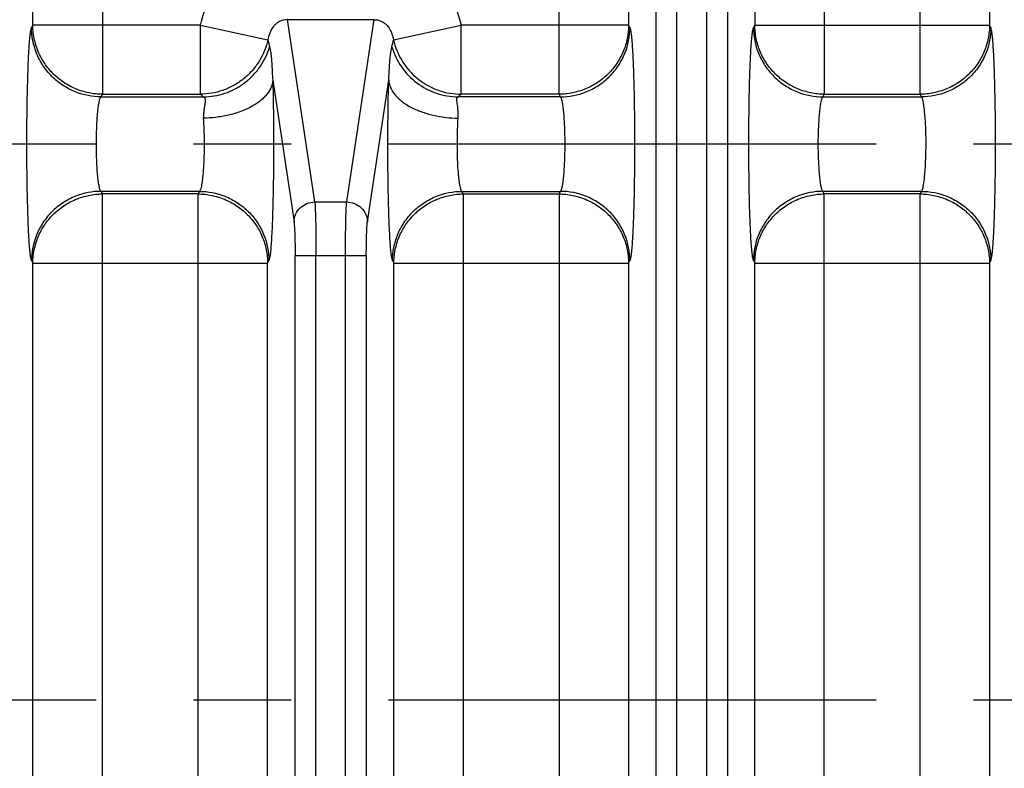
# Model space of a CAD drawing. Header units: inches. Extents: x 0 to 34, y 0 to 22.
# Tile 33 of 57: x 17.3 to 18.7, y 11 to 12. Entities that reach past the tile are written whole.
import ezdxf

# ---------------------------------------------------------------- set-up
doc = ezdxf.new("R2010")
doc.units = ezdxf.units.IN
doc.header["$LTSCALE"] = 1.87
doc.header["$MEASUREMENT"] = 0
doc.linetypes.add('CENTER', pattern=[0.6, 0.375, -0.075, 0.075, -0.075])
doc.layers.get('0').update_dxf_attribs({"linetype": 'CONTINUOUS'})
doc.layers.add('DEFAULT_1', color=7, linetype='CENTER')
doc.layers.add('DETAIL', color=7, linetype='CONTINUOUS')
doc.styles.get("Standard").update_dxf_attribs({"font": 'txt', "width": 0.8})
doc.dimstyles.get("Standard").update_dxf_attribs({"dimtxt": 0.125, "dimasz": 0.18, "dimexe": 0.125, "dimexo": 0.0625, "dimgap": 0.09, "dimtad": 0, "dimtih": 1, "dimtoh": 1, "dimdec": 3, "dimzin": 4, "dimdsep": 46, "dimtxsty": 'STANDARD', "dimblk": '_FILLED', "dimblk1": '_FILLED', "dimblk2": '_FILLED', "dimcen": 0.09, "dimadec": 0, "dimazin": 0, "dimtol": 1, "dimtp": 0.01, "dimtm": 0.01, "dimtfac": 1, "dimtdec": 3, "dimtofl": 0, "dimtmove": 0, "dimatfit": 3, "dimldrblk": '_FILLED', "dimfxl": 1, "dimtolj": 1, "dimtzin": 4, "dimarcsym": 0})

# ---------------------------------------------------------------- blocks, each defined once
blk = doc.blocks.new('_FILLED')
at = {"color": 0, "linetype": 'BYBLOCK'}
blk.add_solid([(0, 0), (-1, 0.1736), (-1, -0.1736)], dxfattribs=at)

msp = doc.modelspace()

# ---------------------------------------------------------------- linework, layer by layer
at = {"color": 7, "linetype": 'CONTINUOUS'}
for p, q in [((17.3309, 12.0301), (17.3309, 12.7167)), ((17.4308, 12.7167), (17.4308, 11.9305)), ((18.6071, 11.9305), (18.6071, 12.7167)), ((18.707, 12.7167), (18.707, 12.0301)), ((18.2273, 9.8209), (18.2273, 12.2966)), ((18.2572, 9.8209), (18.2572, 12.2966)), ((18.2998, 12.2966), (18.2998, 9.8209)), ((18.3298, 12.2966), (18.3298, 9.8209)), ((18.1877, 12.2792), (18.1877, 12.0301)), ((18.3693, 12.2791), (18.3693, 12.0301)), ((18.0878, 11.9305), (18.0878, 12.2534)), ((18.4692, 12.2534), (18.4692, 11.9305)), ((17.3309, 12.0301), (17.329, 12.0263)), ((17.5719, 12.0301), (17.3309, 12.0301)), ((17.5719, 11.9305), (17.5719, 12.0301)), ((17.5719, 12.0301), (17.669, 12.0087)), ((17.6971, 12.0378), (17.8215, 12.0378)), ((17.7364, 11.7755), (17.6971, 12.0378)), ((17.8215, 12.0378), (17.7821, 11.7755)), ((17.8496, 12.0087), (17.9467, 12.0301)), ((18.1877, 12.0301), (17.9467, 12.0301)), ((17.9467, 11.9305), (17.9467, 12.0301)), ((18.1896, 12.0263), (18.1877, 12.0301)), ((18.3693, 12.0301), (18.3674, 12.0263)), ((18.3693, 12.0301), (18.707, 12.0301)), ((18.7089, 12.0263), (18.707, 12.0301)), ((17.6713, 11.9986), (17.673, 11.99)), ((17.8456, 11.9903), (17.8473, 11.9986)), ((17.6759, 11.9506), (17.7065, 11.7467)), ((17.8121, 11.7467), (17.8427, 11.9506)), ((17.4289, 11.9267), (17.4308, 11.9305)), ((17.4289, 11.9267), (17.576, 11.9267)), ((17.4308, 11.9305), (17.5719, 11.9305)), ((17.576, 11.9267), (17.5719, 11.9305)), ((17.9426, 11.9267), (17.9467, 11.9305)), ((18.0897, 11.9267), (17.9426, 11.9267)), ((18.0878, 11.9305), (17.9467, 11.9305)), ((18.0897, 11.9267), (18.0878, 11.9305)), ((18.4692, 11.9305), (18.4673, 11.9267)), ((18.4673, 11.9267), (18.6089, 11.9267)), ((18.4692, 11.9305), (18.6071, 11.9305)), ((18.6089, 11.9267), (18.6071, 11.9305)), ((17.5705, 11.7908), (17.4289, 11.7908)), ((17.4289, 11.7908), (17.4308, 11.787)), ((17.4308, 10.3305), (17.4308, 11.787)), ((17.5686, 11.787), (17.4308, 11.787)), ((17.5686, 11.787), (17.5705, 11.7908)), ((17.5686, 10.3305), (17.5686, 11.787)), ((17.9481, 11.7908), (18.0897, 11.7908)), ((17.95, 11.787), (17.9481, 11.7908)), ((17.95, 11.787), (18.0878, 11.787)), ((17.95, 11.787), (17.95, 10.3305)), ((18.0878, 11.787), (18.0897, 11.7908)), ((18.0878, 11.787), (18.0878, 10.3305)), ((18.6089, 11.7908), (18.4673, 11.7908)), ((18.4673, 11.7908), (18.4692, 11.787)), ((18.6071, 11.787), (18.4692, 11.787)), ((18.4692, 10.3305), (18.4692, 11.787)), ((18.6071, 11.787), (18.6089, 11.7908)), ((18.6071, 10.3305), (18.6071, 11.787)), ((17.7364, 11.7755), (17.7821, 11.7755)), ((17.708, 10.4188), (17.708, 11.6987)), ((17.708, 11.6987), (17.8105, 11.6987)), ((17.738, 10.4188), (17.738, 11.6987)), ((17.7806, 10.4188), (17.7806, 11.6987)), ((17.8105, 11.6987), (17.8105, 10.4188)), ((17.329, 11.6912), (17.3309, 11.6874)), ((17.3309, 10.4301), (17.3309, 11.6874)), ((17.3309, 11.6874), (17.6685, 11.6874)), ((17.6685, 11.6874), (17.6704, 11.6912)), ((17.6685, 10.4301), (17.6685, 11.6874)), ((17.8482, 11.6912), (17.8501, 11.6874)), ((17.8501, 10.4301), (17.8501, 11.6874)), ((17.8501, 11.6874), (18.1877, 11.6874)), ((18.1877, 11.6874), (18.1896, 11.6912)), ((18.1877, 11.6874), (18.1877, 10.4301)), ((18.3674, 11.6912), (18.3693, 11.6874)), ((18.3693, 11.6874), (18.707, 11.6874)), ((18.3693, 10.4301), (18.3693, 11.6874)), ((18.707, 11.6874), (18.7089, 11.6912)), ((18.707, 11.6874), (18.707, 10.4301))]:
    msp.add_line(p, q, dxfattribs=at)
for centre, start, end in [((18.4213, 12.1778), 192.6636, 193.4341), ((17.0973, 12.1778), 346.5658, 347.3363)]:
    msp.add_arc(centre, 0.7711, start, end, dxfattribs=at)
for points, knots in [([(17.5719, 12.0301), (17.5752, 12.0443), (17.5858, 12.0721), (17.6147, 12.106), (17.6531, 12.1286), (17.6826, 12.1337), (17.6971, 12.1338)], [0, 0, 0, 0, 0.250074, 0.500095, 0.750066, 1, 1, 1, 1]), ([(17.8847, 12.1165), (17.8926, 12.1119), (17.9074, 12.101), (17.9226, 12.0838), (17.9323, 12.0684), (17.9404, 12.052), (17.9446, 12.039), (17.9467, 12.0301)], [0, 0, 0, 0, 0.25009, 0.500022, 0.625084, 0.750191, 1, 1, 1, 1]), ([(17.329, 11.6912), (17.3288, 11.6915), (17.3286, 11.6922), (17.3281, 11.6941), (17.3275, 11.6972), (17.3269, 11.7021), (17.3263, 11.7083), (17.3257, 11.7158), (17.3252, 11.7245), (17.3246, 11.7344), (17.324, 11.7497), (17.3233, 11.7709), (17.3227, 11.7984), (17.3223, 11.8281), (17.3222, 11.8587), (17.3223, 11.8894), (17.3227, 11.919), (17.3233, 11.9466), (17.324, 11.9678), (17.3246, 11.9831), (17.3252, 11.993), (17.3257, 12.0017), (17.3263, 12.0092), (17.3269, 12.0154), (17.3275, 12.0203), (17.3281, 12.0234), (17.3286, 12.0253), (17.3288, 12.026), (17.329, 12.0263)], [0, 0, 0, 0, 0.002868, 0.006682, 0.017233, 0.031754, 0.050298, 0.072777, 0.098949, 0.128562, 0.161357, 0.235303, 0.318315, 0.407564, 0.499979, 0.592395, 0.681645, 0.76466, 0.838609, 0.871407, 0.901023, 0.927198, 0.949679, 0.968225, 0.982749, 0.993306, 0.997126, 1, 1, 1, 1]), ([(17.4289, 11.9267), (17.4164, 11.9267), (17.397, 11.9305), (17.3738, 11.9426), (17.3578, 11.9555), (17.3449, 11.9714), (17.3328, 11.9945), (17.329, 12.0139), (17.329, 12.0263)], [0, 0, 0, 0, 0.239724, 0.368828, 0.500468, 0.632029, 0.760919, 1, 1, 1, 1]), ([(17.4308, 11.9305), (17.4243, 11.9305), (17.4112, 11.9319), (17.3924, 11.9376), (17.375, 11.9469), (17.3598, 11.9594), (17.3473, 11.9745), (17.338, 11.9918), (17.3322, 12.0106), (17.3309, 12.0236), (17.3309, 12.0301)], [0, 0, 0, 0, 0.124969, 0.250224, 0.375349, 0.500456, 0.625494, 0.750422, 0.87538, 1, 1, 1, 1]), ([(17.6971, 12.0378), (17.6931, 12.0379), (17.687, 12.0365), (17.6806, 12.032), (17.6755, 12.0266), (17.6712, 12.0188), (17.6695, 12.0121), (17.669, 12.0087)], [0, 0, 0, 0, 0.27262, 0.404295, 0.530812, 0.770483, 1, 1, 1, 1]), ([(17.8215, 12.0378), (17.8231, 12.0378), (17.8266, 12.0376), (17.8315, 12.036), (17.8361, 12.0334), (17.8417, 12.0286), (17.8469, 12.0203), (17.849, 12.0127), (17.8496, 12.0087)], [0, 0, 0, 0, 0.115324, 0.231088, 0.349089, 0.47054, 0.726373, 1, 1, 1, 1]), ([(18.1877, 12.0301), (18.1877, 12.0236), (18.1864, 12.0106), (18.1806, 11.9918), (18.1713, 11.9745), (18.1588, 11.9594), (18.1436, 11.9469), (18.1262, 11.9376), (18.1074, 11.9319), (18.0943, 11.9305), (18.0878, 11.9305)], [0, 0, 0, 0, 0.12462, 0.249578, 0.374506, 0.499544, 0.624651, 0.749776, 0.875031, 1, 1, 1, 1]), ([(18.0897, 11.9267), (18.1022, 11.9267), (18.1216, 11.9305), (18.1447, 11.9426), (18.1607, 11.9555), (18.1737, 11.9714), (18.1858, 11.9945), (18.1896, 12.0139), (18.1896, 12.0263)], [0, 0, 0, 0, 0.239724, 0.368829, 0.500468, 0.63203, 0.76092, 1, 1, 1, 1]), ([(18.1896, 12.0263), (18.1898, 12.026), (18.19, 12.0253), (18.1905, 12.0234), (18.1911, 12.0203), (18.1917, 12.0154), (18.1923, 12.0092), (18.1929, 12.0017), (18.1934, 11.993), (18.1939, 11.9831), (18.1946, 11.9678), (18.1953, 11.9466), (18.1959, 11.919), (18.1962, 11.8894), (18.1964, 11.8587), (18.1962, 11.8281), (18.1959, 11.7984), (18.1953, 11.7709), (18.1946, 11.7497), (18.1939, 11.7344), (18.1934, 11.7245), (18.1929, 11.7158), (18.1923, 11.7083), (18.1917, 11.7021), (18.1911, 11.6972), (18.1905, 11.6941), (18.19, 11.6922), (18.1898, 11.6915), (18.1896, 11.6912)], [0, 0, 0, 0, 0.002873, 0.006691, 0.017245, 0.031767, 0.050312, 0.072793, 0.098968, 0.128585, 0.161383, 0.235333, 0.318347, 0.407598, 0.500014, 0.592429, 0.681678, 0.76469, 0.838635, 0.87143, 0.901043, 0.927215, 0.949693, 0.968238, 0.982761, 0.993315, 0.997131, 1, 1, 1, 1]), ([(18.3674, 11.6912), (18.3673, 11.6915), (18.367, 11.6922), (18.3665, 11.6941), (18.366, 11.6972), (18.3654, 11.7021), (18.3648, 11.7083), (18.3642, 11.7158), (18.3636, 11.7245), (18.3631, 11.7344), (18.3624, 11.7497), (18.3617, 11.7709), (18.3612, 11.7984), (18.3608, 11.8281), (18.3607, 11.8587), (18.3608, 11.8894), (18.3612, 11.919), (18.3617, 11.9466), (18.3624, 11.9678), (18.3631, 11.9831), (18.3636, 11.993), (18.3642, 12.0017), (18.3648, 12.0092), (18.3654, 12.0154), (18.366, 12.0203), (18.3665, 12.0234), (18.367, 12.0253), (18.3673, 12.026), (18.3674, 12.0263)], [0, 0, 0, 0, 0.002868, 0.006682, 0.017233, 0.031754, 0.050298, 0.072777, 0.098949, 0.128562, 0.161357, 0.235303, 0.318315, 0.407564, 0.499979, 0.592395, 0.681645, 0.76466, 0.838609, 0.871407, 0.901023, 0.927198, 0.949679, 0.968225, 0.982749, 0.993306, 0.997126, 1, 1, 1, 1]), ([(18.3674, 12.0263), (18.3675, 12.0139), (18.3712, 11.9945), (18.3834, 11.9714), (18.3963, 11.9555), (18.4123, 11.9426), (18.4355, 11.9305), (18.4549, 11.9267), (18.4673, 11.9267)], [0, 0, 0, 0, 0.239081, 0.367971, 0.499532, 0.631172, 0.760276, 1, 1, 1, 1]), ([(18.4692, 11.9305), (18.4627, 11.9305), (18.4496, 11.9319), (18.4308, 11.9376), (18.4135, 11.9469), (18.3983, 11.9594), (18.3858, 11.9745), (18.3764, 11.9918), (18.3707, 12.0106), (18.3693, 12.0236), (18.3693, 12.0301)], [0, 0, 0, 0, 0.124969, 0.250224, 0.375349, 0.500456, 0.625494, 0.750422, 0.87538, 1, 1, 1, 1]), ([(18.707, 12.0301), (18.7069, 12.0236), (18.7056, 12.0106), (18.6998, 11.9918), (18.6905, 11.9745), (18.678, 11.9594), (18.6628, 11.9469), (18.6454, 11.9376), (18.6266, 11.9319), (18.6136, 11.9305), (18.6071, 11.9305)], [0, 0, 0, 0, 0.12462, 0.249578, 0.374506, 0.499544, 0.624651, 0.749776, 0.875031, 1, 1, 1, 1]), ([(18.7089, 12.0263), (18.7088, 12.0139), (18.7051, 11.9945), (18.6929, 11.9714), (18.68, 11.9555), (18.664, 11.9426), (18.6408, 11.9305), (18.6214, 11.9267), (18.6089, 11.9267)], [0, 0, 0, 0, 0.23908, 0.36797, 0.499532, 0.631171, 0.760276, 1, 1, 1, 1]), ([(18.7089, 11.6912), (18.709, 11.6915), (18.7092, 11.6922), (18.7097, 11.6941), (18.7103, 11.6973), (18.7109, 11.7021), (18.7115, 11.7083), (18.7121, 11.7158), (18.7127, 11.7245), (18.7132, 11.7344), (18.7138, 11.7497), (18.7145, 11.7709), (18.7151, 11.7984), (18.7155, 11.8281), (18.7156, 11.8587), (18.7155, 11.8894), (18.7151, 11.919), (18.7145, 11.9466), (18.7138, 11.9678), (18.7132, 11.9831), (18.7127, 11.993), (18.7121, 12.0017), (18.7115, 12.0092), (18.7109, 12.0154), (18.7103, 12.0202), (18.7097, 12.0234), (18.7092, 12.0253), (18.709, 12.026), (18.7089, 12.0263)], [0, 0, 0, 0, 0.002891, 0.006718, 0.017272, 0.031779, 0.050309, 0.072785, 0.098961, 0.128581, 0.161379, 0.235325, 0.318334, 0.407581, 0.499993, 0.592406, 0.681654, 0.764665, 0.838613, 0.871414, 0.901036, 0.927214, 0.949691, 0.968222, 0.98273, 0.993283, 0.99711, 1, 1, 1, 1]), ([(17.669, 12.0087), (17.6666, 11.9982), (17.6602, 11.9825), (17.6469, 11.9644), (17.6343, 11.9523), (17.6198, 11.9426), (17.5994, 11.9335), (17.5827, 11.9306), (17.5719, 11.9305)], [0, 0, 0, 0, 0.242308, 0.370332, 0.500253, 0.630134, 0.758049, 1, 1, 1, 1]), ([(17.576, 11.9267), (17.5864, 11.9268), (17.6024, 11.9295), (17.622, 11.9379), (17.636, 11.9468), (17.6482, 11.9578), (17.6616, 11.9744), (17.6684, 11.9888), (17.6713, 11.9986)], [0, 0, 0, 0, 0.244566, 0.372705, 0.502294, 0.631561, 0.758792, 1, 1, 1, 1]), ([(17.8473, 11.9987), (17.8503, 11.9885), (17.8597, 11.9689), (17.8821, 11.9456), (17.9107, 11.9304), (17.932, 11.9268), (17.9426, 11.9267)], [0, 0, 0, 0, 0.250207, 0.500549, 0.750586, 1, 1, 1, 1]), ([(17.8496, 12.0087), (17.852, 11.9982), (17.8584, 11.9825), (17.8717, 11.9644), (17.8843, 11.9523), (17.8988, 11.9426), (17.9192, 11.9335), (17.9359, 11.9306), (17.9467, 11.9305)], [0, 0, 0, 0, 0.242308, 0.370333, 0.500253, 0.630135, 0.75805, 1, 1, 1, 1]), ([(17.673, 11.99), (17.6734, 11.9873), (17.674, 11.9815), (17.6747, 11.9723), (17.6751, 11.9618), (17.6756, 11.9545), (17.6759, 11.9506)], [0, 0, 0, 0, 0.208004, 0.440312, 0.703656, 1, 1, 1, 1]), ([(17.8427, 11.9506), (17.843, 11.9545), (17.8434, 11.9619), (17.8439, 11.9724), (17.8446, 11.9817), (17.8452, 11.9875), (17.8456, 11.9903)], [0, 0, 0, 0, 0.296722, 0.560169, 0.792268, 1, 1, 1, 1]), ([(17.6759, 11.9506), (17.6757, 11.9473), (17.674, 11.9402), (17.6691, 11.9321), (17.6635, 11.9258), (17.6563, 11.9193), (17.6451, 11.912), (17.6294, 11.9051), (17.6121, 11.9), (17.5941, 11.897), (17.582, 11.8961), (17.576, 11.896)], [0, 0, 0, 0, 0.08168, 0.175515, 0.228604, 0.285997, 0.4129, 0.55396, 0.703347, 0.854056, 1, 1, 1, 1]), ([(17.6759, 11.9506), (17.6763, 11.9376), (17.6768, 11.9105), (17.6772, 11.869), (17.6771, 11.8335), (17.6767, 11.8054), (17.6764, 11.7855), (17.6759, 11.7668), (17.6754, 11.7496), (17.6747, 11.7342), (17.674, 11.7209), (17.6732, 11.7098), (17.6725, 11.7022), (17.6718, 11.6973), (17.6714, 11.6947), (17.6709, 11.6927), (17.6706, 11.6916), (17.6704, 11.6912)], [0, 0, 0, 0, 0.149998, 0.313432, 0.479507, 0.560109, 0.637288, 0.709776, 0.776349, 0.835953, 0.887606, 0.93043, 0.963643, 0.976472, 0.986785, 0.994609, 1, 1, 1, 1]), ([(17.8482, 11.6912), (17.848, 11.6916), (17.8476, 11.6927), (17.8472, 11.6947), (17.8467, 11.6973), (17.8461, 11.7022), (17.8454, 11.7098), (17.8446, 11.7209), (17.8439, 11.7342), (17.8432, 11.7496), (17.8427, 11.7668), (17.8422, 11.7855), (17.8418, 11.8054), (17.8415, 11.8335), (17.8414, 11.869), (17.8418, 11.9105), (17.8423, 11.9376), (17.8427, 11.9506)], [0, 0, 0, 0, 0.005401, 0.013228, 0.023538, 0.036361, 0.069568, 0.112393, 0.164048, 0.223651, 0.290223, 0.36271, 0.439888, 0.520488, 0.686565, 0.849997, 1, 1, 1, 1]), ([(17.8427, 11.9506), (17.8429, 11.9473), (17.8446, 11.9401), (17.8496, 11.932), (17.8552, 11.9257), (17.8624, 11.9192), (17.8737, 11.9119), (17.8894, 11.9051), (17.9067, 11.9), (17.9246, 11.8969), (17.9367, 11.8961), (17.9426, 11.896)], [0, 0, 0, 0, 0.082181, 0.176518, 0.22985, 0.287466, 0.414684, 0.55577, 0.704853, 0.854924, 1, 1, 1, 1]), ([(17.4289, 11.7908), (17.4286, 11.791), (17.4281, 11.7918), (17.4274, 11.7932), (17.4268, 11.7952), (17.426, 11.7989), (17.425, 11.8047), (17.4241, 11.8131), (17.4233, 11.8231), (17.4227, 11.8343), (17.4223, 11.8463), (17.4221, 11.8588), (17.4223, 11.8712), (17.4227, 11.8832), (17.4233, 11.8944), (17.4241, 11.9044), (17.425, 11.9128), (17.426, 11.9186), (17.4268, 11.9223), (17.4274, 11.9243), (17.4281, 11.9257), (17.4286, 11.9265), (17.4289, 11.9267)], [0, 0, 0, 0, 0.007878, 0.019223, 0.034303, 0.053157, 0.101842, 0.163862, 0.237325, 0.319729, 0.408323, 0.50005, 0.591772, 0.680359, 0.762747, 0.836193, 0.898195, 0.946863, 0.965711, 0.980785, 0.992125, 1, 1, 1, 1]), ([(17.576, 11.9267), (17.5766, 11.9265), (17.5778, 11.9256), (17.5788, 11.9235), (17.5789, 11.9212), (17.5787, 11.9191), (17.5783, 11.9165), (17.5775, 11.9127), (17.5768, 11.9077), (17.5764, 11.902), (17.5761, 11.8981), (17.576, 11.896)], [0, 0, 0, 0, 0.059804, 0.128651, 0.216122, 0.269403, 0.329288, 0.467313, 0.626594, 0.804881, 1, 1, 1, 1]), ([(17.9426, 11.896), (17.9426, 11.8981), (17.9425, 11.9011), (17.9425, 11.9051), (17.9423, 11.9087), (17.942, 11.9127), (17.9413, 11.917), (17.9407, 11.9206), (17.9406, 11.9231), (17.9409, 11.9247), (17.9414, 11.9258), (17.9421, 11.9265), (17.9426, 11.9267)], [0, 0, 0, 0, 0.197707, 0.290308, 0.378292, 0.539256, 0.678694, 0.793748, 0.882281, 0.917703, 0.948344, 1, 1, 1, 1]), ([(18.0897, 11.7908), (18.09, 11.791), (18.0905, 11.7918), (18.0912, 11.7932), (18.0918, 11.7952), (18.0926, 11.7989), (18.0936, 11.8047), (18.0945, 11.8131), (18.0953, 11.8231), (18.0959, 11.8343), (18.0963, 11.8463), (18.0965, 11.8587), (18.0963, 11.8712), (18.0959, 11.8832), (18.0953, 11.8944), (18.0945, 11.9044), (18.0936, 11.9128), (18.0926, 11.9186), (18.0918, 11.9223), (18.0912, 11.9243), (18.0905, 11.9257), (18.09, 11.9265), (18.0897, 11.9267)], [0, 0, 0, 0, 0.007878, 0.019222, 0.0343, 0.053152, 0.101831, 0.163842, 0.237297, 0.319692, 0.408278, 0.499998, 0.591715, 0.6803, 0.762689, 0.83614, 0.89815, 0.94683, 0.965686, 0.980768, 0.992117, 1, 1, 1, 1]), ([(18.4673, 11.7908), (18.467, 11.791), (18.4665, 11.7918), (18.4659, 11.7932), (18.4653, 11.7952), (18.4644, 11.7989), (18.4635, 11.8047), (18.4625, 11.8131), (18.4618, 11.8231), (18.4611, 11.8343), (18.4607, 11.8463), (18.4606, 11.8588), (18.4607, 11.8712), (18.4611, 11.8832), (18.4618, 11.8944), (18.4625, 11.9044), (18.4635, 11.9128), (18.4644, 11.9186), (18.4653, 11.9223), (18.4659, 11.9243), (18.4665, 11.9257), (18.467, 11.9265), (18.4673, 11.9267)], [0, 0, 0, 0, 0.007878, 0.019223, 0.034303, 0.053157, 0.101842, 0.163862, 0.237325, 0.319729, 0.408323, 0.50005, 0.591772, 0.680359, 0.762747, 0.836193, 0.898195, 0.946863, 0.965711, 0.980785, 0.992125, 1, 1, 1, 1]), ([(18.6089, 11.7908), (18.6092, 11.791), (18.6098, 11.7918), (18.6104, 11.7932), (18.611, 11.7952), (18.6118, 11.7989), (18.6128, 11.8047), (18.6137, 11.8131), (18.6145, 11.8231), (18.6151, 11.8343), (18.6155, 11.8463), (18.6157, 11.8588), (18.6156, 11.8712), (18.6151, 11.8832), (18.6145, 11.8944), (18.6137, 11.9044), (18.6128, 11.9128), (18.6118, 11.9186), (18.611, 11.9223), (18.6104, 11.9243), (18.6098, 11.9257), (18.6092, 11.9265), (18.6089, 11.9267)], [0, 0, 0, 0, 0.007878, 0.019223, 0.034302, 0.053154, 0.101835, 0.16385, 0.237308, 0.319707, 0.408296, 0.500019, 0.591738, 0.680324, 0.762712, 0.836162, 0.898168, 0.946844, 0.965698, 0.980776, 0.992121, 1, 1, 1, 1]), ([(17.576, 11.896), (17.5764, 11.8907), (17.5769, 11.8797), (17.5772, 11.8629), (17.5771, 11.8457), (17.5766, 11.8295), (17.5757, 11.8169), (17.5748, 11.8082), (17.5741, 11.8028), (17.5733, 11.7983), (17.5725, 11.7949), (17.5717, 11.7926), (17.571, 11.7914), (17.5707, 11.7909), (17.5705, 11.7908)], [0, 0, 0, 0, 0.149133, 0.312049, 0.477314, 0.634227, 0.772622, 0.83196, 0.883521, 0.926487, 0.960231, 0.984572, 0.993317, 1, 1, 1, 1]), ([(17.9481, 11.7908), (17.9479, 11.7909), (17.9475, 11.7914), (17.9469, 11.7926), (17.9461, 11.7949), (17.9453, 11.7983), (17.9445, 11.8028), (17.9438, 11.8082), (17.9429, 11.8169), (17.942, 11.8295), (17.9415, 11.8457), (17.9414, 11.8629), (17.9417, 11.8797), (17.9422, 11.8907), (17.9426, 11.896)], [0, 0, 0, 0, 0.006683, 0.015428, 0.039772, 0.073517, 0.116485, 0.168048, 0.227388, 0.365784, 0.5227, 0.687959, 0.850866, 1, 1, 1, 1]), ([(17.4289, 11.7908), (17.4164, 11.7908), (17.397, 11.787), (17.3738, 11.7749), (17.3578, 11.762), (17.3449, 11.7461), (17.3328, 11.723), (17.329, 11.7036), (17.329, 11.6912)], [0, 0, 0, 0, 0.23972, 0.368822, 0.500462, 0.632024, 0.760915, 1, 1, 1, 1]), ([(17.3309, 11.6874), (17.3309, 11.6939), (17.3322, 11.7069), (17.338, 11.7257), (17.3473, 11.743), (17.3598, 11.7581), (17.375, 11.7706), (17.3924, 11.7799), (17.4112, 11.7856), (17.4243, 11.787), (17.4308, 11.787)], [0, 0, 0, 0, 0.12462, 0.249578, 0.374506, 0.499544, 0.624651, 0.749776, 0.875031, 1, 1, 1, 1]), ([(17.5686, 11.787), (17.5751, 11.787), (17.5882, 11.7856), (17.607, 11.7799), (17.6243, 11.7706), (17.6395, 11.7581), (17.6521, 11.743), (17.6614, 11.7257), (17.6671, 11.7069), (17.6685, 11.6939), (17.6685, 11.6874)], [0, 0, 0, 0, 0.124969, 0.250224, 0.375349, 0.500456, 0.625494, 0.750422, 0.87538, 1, 1, 1, 1]), ([(17.5705, 11.7908), (17.5829, 11.7908), (17.6024, 11.787), (17.6255, 11.7749), (17.6415, 11.762), (17.6544, 11.7461), (17.6666, 11.723), (17.6703, 11.7036), (17.6704, 11.6912)], [0, 0, 0, 0, 0.239719, 0.368822, 0.500461, 0.632023, 0.760915, 1, 1, 1, 1]), ([(17.8482, 11.6912), (17.8482, 11.7036), (17.852, 11.723), (17.8642, 11.7461), (17.8771, 11.762), (17.8931, 11.7749), (17.9162, 11.787), (17.9356, 11.7908), (17.9481, 11.7908)], [0, 0, 0, 0, 0.239085, 0.367977, 0.499539, 0.631179, 0.760281, 1, 1, 1, 1]), ([(17.8501, 11.6874), (17.8501, 11.6939), (17.8515, 11.7069), (17.8572, 11.7257), (17.8665, 11.743), (17.879, 11.7581), (17.8942, 11.7706), (17.9116, 11.7799), (17.9304, 11.7856), (17.9435, 11.787), (17.95, 11.787)], [0, 0, 0, 0, 0.12462, 0.249578, 0.374506, 0.499544, 0.624651, 0.749776, 0.875031, 1, 1, 1, 1]), ([(18.0878, 11.787), (18.0943, 11.787), (18.1074, 11.7856), (18.1262, 11.7799), (18.1436, 11.7706), (18.1588, 11.7581), (18.1713, 11.743), (18.1806, 11.7257), (18.1864, 11.7069), (18.1877, 11.6939), (18.1877, 11.6874)], [0, 0, 0, 0, 0.124969, 0.250224, 0.375349, 0.500456, 0.625494, 0.750422, 0.87538, 1, 1, 1, 1]), ([(18.1896, 11.6912), (18.1896, 11.7036), (18.1858, 11.723), (18.1737, 11.7461), (18.1607, 11.762), (18.1447, 11.7749), (18.1216, 11.787), (18.1022, 11.7908), (18.0897, 11.7908)], [0, 0, 0, 0, 0.239084, 0.367976, 0.499538, 0.631178, 0.76028, 1, 1, 1, 1]), ([(18.4673, 11.7908), (18.4549, 11.7908), (18.4355, 11.787), (18.4123, 11.7749), (18.3963, 11.762), (18.3834, 11.7461), (18.3712, 11.723), (18.3675, 11.7036), (18.3674, 11.6912)], [0, 0, 0, 0, 0.23972, 0.368822, 0.500462, 0.632024, 0.760915, 1, 1, 1, 1]), ([(18.3693, 11.6874), (18.3693, 11.6939), (18.3707, 11.7069), (18.3764, 11.7257), (18.3858, 11.743), (18.3983, 11.7581), (18.4135, 11.7706), (18.4308, 11.7799), (18.4496, 11.7856), (18.4627, 11.787), (18.4692, 11.787)], [0, 0, 0, 0, 0.12462, 0.249578, 0.374506, 0.499544, 0.624651, 0.749776, 0.875031, 1, 1, 1, 1]), ([(18.6071, 11.787), (18.6136, 11.787), (18.6266, 11.7856), (18.6454, 11.7799), (18.6628, 11.7706), (18.678, 11.7581), (18.6905, 11.743), (18.6998, 11.7257), (18.7056, 11.7069), (18.7069, 11.6939), (18.707, 11.6874)], [0, 0, 0, 0, 0.124969, 0.250224, 0.375349, 0.500456, 0.625494, 0.750422, 0.87538, 1, 1, 1, 1]), ([(18.6089, 11.7908), (18.6214, 11.7908), (18.6408, 11.787), (18.664, 11.7749), (18.68, 11.762), (18.6929, 11.7461), (18.7051, 11.723), (18.7088, 11.7036), (18.7089, 11.6912)], [0, 0, 0, 0, 0.23972, 0.368822, 0.500462, 0.632024, 0.760916, 1, 1, 1, 1]), ([(17.7065, 11.7467), (17.7065, 11.7505), (17.7082, 11.758), (17.7149, 11.7676), (17.7248, 11.7739), (17.7326, 11.7755), (17.7364, 11.7755)], [0, 0, 0, 0, 0.245035, 0.493587, 0.745877, 1, 1, 1, 1]), ([(17.7364, 11.7755), (17.7366, 11.774), (17.7368, 11.7703), (17.7371, 11.764), (17.7374, 11.7559), (17.7377, 11.7424), (17.7379, 11.7232), (17.738, 11.7072), (17.738, 11.6987)], [0, 0, 0, 0, 0.059669, 0.143639, 0.249718, 0.375058, 0.670615, 1, 1, 1, 1]), ([(17.7806, 11.6987), (17.7806, 11.7072), (17.7806, 11.7232), (17.7809, 11.7424), (17.7812, 11.7559), (17.7815, 11.764), (17.7818, 11.7703), (17.782, 11.774), (17.7821, 11.7755)], [0, 0, 0, 0, 0.329385, 0.624943, 0.750282, 0.85636, 0.940331, 1, 1, 1, 1]), ([(17.7821, 11.7755), (17.786, 11.7755), (17.7938, 11.7739), (17.8037, 11.7676), (17.8104, 11.758), (17.8121, 11.7505), (17.8121, 11.7467)], [0, 0, 0, 0, 0.254126, 0.506419, 0.754974, 1, 1, 1, 1]), ([(17.7065, 11.7467), (17.7066, 11.7458), (17.7068, 11.7435), (17.7073, 11.7375), (17.7077, 11.7277), (17.708, 11.714), (17.708, 11.704), (17.708, 11.6987)], [0, 0, 0, 0, 0.06128, 0.144607, 0.374849, 0.671095, 1, 1, 1, 1]), ([(17.8105, 11.6987), (17.8105, 11.704), (17.8106, 11.714), (17.8109, 11.7277), (17.8113, 11.7375), (17.8117, 11.7435), (17.812, 11.7458), (17.8121, 11.7467)], [0, 0, 0, 0, 0.328898, 0.625146, 0.855384, 0.938706, 1, 1, 1, 1])]:
    msp.add_open_spline(points, degree=3, knots=knots, dxfattribs=at)
at = {"layer": 'DEFAULT_1', "color": 7, "linetype": 'CENTER'}
for p, q in [((16.7205, 11.8592), (22.8264, 11.8592)), ((16.7205, 11.0592), (23.8654, 11.0592))]:
    msp.add_line(p, q, dxfattribs=at)

# ---------------------------------------------------------------- leaders
at = {"layer": 'DETAIL', "color": 2, "linetype": 'CONTINUOUS'}
msp.add_leader([(16.7658, 11.9224), (17.4582, 13.5432), (17.6382, 13.5432)], dimstyle='STANDARD', override={"dimtad": 0}, dxfattribs=at)

doc.saveas('drawing.dxf')
